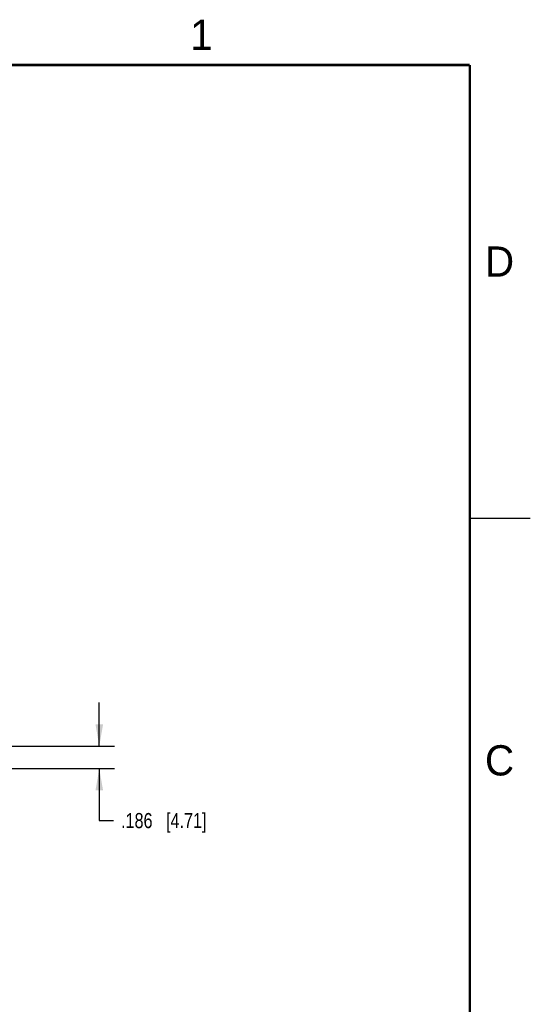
# Model space of a CAD drawing. Header units: inches. Extents: x 0 to 22, y 0 to 17.
# Tile 30 of 30: x 17.8 to 22, y 8.7 to 16.9. Entities that reach past the tile are written whole.
import ezdxf

# ---------------------------------------------------------------- set-up
doc = ezdxf.new("R2010")
doc.units = ezdxf.units.IN
doc.header["$LTSCALE"] = 1.21
doc.header["$MEASUREMENT"] = 0
doc.layers.get('0').update_dxf_attribs({"linetype": 'CONTINUOUS'})
doc.layers.add('DIMENSIONS', color=7, linetype='CONTINUOUS')
doc.styles.get("Standard").update_dxf_attribs({"font": 'txt', "width": 0.8})
doc.styles.add('TEXTSTYLE_2', font='txt')
doc.dimstyles.new('DIMSTYLE_1', dxfattribs={"dimtxt": 0.125, "dimasz": 0.18, "dimexe": 0.18, "dimexo": 0.0625, "dimgap": 0.09, "dimtad": 0, "dimtih": 1, "dimtoh": 1, "dimdec": 3, "dimzin": 4, "dimdsep": 46, "dimtxsty": 'STANDARD', "dimblk": '_FILLED', "dimblk1": '_FILLED', "dimblk2": '_FILLED', "dimcen": 0.09, "dimadec": 0, "dimazin": 0, "dimtp": 0.01, "dimtm": 0.01, "dimtfac": 1, "dimtdec": 3, "dimtofl": 0, "dimtmove": 0, "dimatfit": 3, "dimldrblk": '_FILLED', "dimfxl": 1, "dimtolj": 1, "dimtzin": 4, "dimarcsym": 0})

# ---------------------------------------------------------------- blocks, each defined once
blk = doc.blocks.new('_FILLED')
at = {"color": 0, "linetype": 'BYBLOCK'}
blk.add_solid([(0, 0), (-1, 0.174), (-1, -0.174)], dxfattribs=at)
blk = doc.blocks.new('*D13')
at = {"layer": 'DIMENSIONS', "color": 2, "linetype": 'CONTINUOUS'}
for p, q in [((18.4365, 10.867), (18.4365, 11.227)), ((17.448, 10.867), (18.5615, 10.867)), ((16.8677, 10.6815), (18.5615, 10.6815)), ((18.4365, 10.6815), (18.4365, 10.2519)), ((18.4365, 10.2519), (18.554, 10.2519))]:
    blk.add_line(p, q, dxfattribs=at)
at = {"layer": 'DIMENSIONS', "color": 2, "linetype": 'CONTINUOUS', "xscale": 0.18, "yscale": 0.18, "zscale": 0.18}
for p, rotation in [((18.4365, 10.867), 270), ((18.4365, 10.6815), 90)]:
    blk.add_blockref('_FILLED', p, dxfattribs=dict(at, rotation=rotation))
at = {"layer": 'DIMENSIONS', "color": 2, "linetype": 'CONTINUOUS', "insert": (18.6165, 10.3144), "char_height": 0.125, "width": 1.125, "attachment_point": 1, "line_spacing_factor": 0.9}
blk.add_mtext('.186{\\Ftxt.shx;\\W1.000000;\\H0.125000; }[4.71]', dxfattribs=at)

msp = doc.modelspace()

# ---------------------------------------------------------------- linework, layer by layer
at = {"color": 2, "linetype": 'CONTINUOUS'}
msp.add_line((22, 12.75), (21.5, 12.75), dxfattribs=at)
at = {"color": 7, "linetype": 'CONTINUOUS', "const_width": 0.02}
for points in [[(21.5, 16.5), (0.5, 16.5)], [(21.5, 0.5), (21.5, 16.5)]]:
    msp.add_lwpolyline(points, dxfattribs=at)

# ---------------------------------------------------------------- texts
at = {"color": 2, "linetype": 'CONTINUOUS', "char_height": 0.25, "width": 0.25, "attachment_point": 1, "line_spacing_factor": 0.9, "style": 'TEXTSTYLE_2'}
for s, insert in [('1', (19.1875, 16.875)), ('D', (21.625, 15)), ('C', (21.625, 10.875))]:
    msp.add_mtext(s, dxfattribs=dict(at, insert=insert))

# ---------------------------------------------------------------- dimensions: what is measured, and where the dimension line sits
at = {"layer": 'DIMENSIONS', "color": 2, "linetype": 'CONTINUOUS'}
dim = msp.add_linear_dim(base=(18.43651, 10.867), p1=(16.86767, 10.68148), p2=(17.44801, 10.867), angle=90, dimstyle='DIMSTYLE_1', dxfattribs=at)
dim.commit()
dim.dimension.update_dxf_attribs({"geometry": '*D13', "text_midpoint": (19.17901, 10.25188), "dimtype": 160})

doc.saveas('drawing.dxf')
